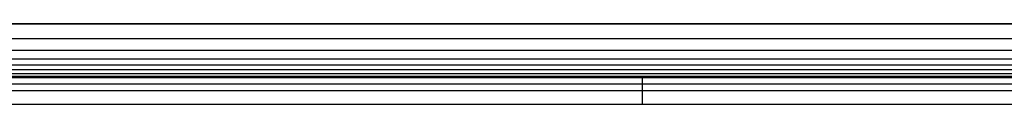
# Model space of a CAD drawing. Header units: millimetres. Extents: x -964 to -364, y -6 to 234.
# Tile 214 of 256: x -511 to -438, y 0 to 6. Entities that reach past the tile are written whole.
import ezdxf

# ---------------------------------------------------------------- set-up
doc = ezdxf.new("R2010")
doc.units = ezdxf.units.MM
doc.layers.add('Layer 01', color=18, linetype='Continuous', true_color=0x000000)

msp = doc.modelspace()

# ---------------------------------------------------------------- linework, layer by layer
at = {"layer": 'Layer 01'}
for p, q in [((-964.093, 6, 15), (-364.093, 6, 15)), ((-564.093, 2, 5), (-374.733, 2, 5)), ((-464.593, 0), (-464.593, 2)), ((-464.093, 2), (-464.093, 2, 10)), ((-365.093, 1), (-564.093, 1)), ((-564.093, 0, 5), (-374.733, 0, 5)), ((-464.093, 0, 10), (-464.093, 0))]:
    msp.add_line(p, q, dxfattribs=at)
for points, degree in [([(-964.093, 6, 16), (-664.093, 6, 16), (-364.093, 6, 16)], 2), ([(-964.093, 6, 14), (-664.093, 6, 14), (-364.093, 6, 14)], 2), ([(-364.093, 6, 16), (-464.093, 6, 16), (-564.093, 6, 16)], 2), ([(-564.093, 6, 14), (-497.426, 6, 14), (-430.76, 6, 14), (-364.093, 6, 14)], 3), ([(-364.093, 4.877, 13.926), (-464.093, 4.877, 13.926), (-564.093, 4.877, 13.926)], 2), ([(-364.093, 4.007, 13.728), (-464.093, 4.007, 13.728), (-564.093, 4.007, 13.728)], 2), ([(-364.093, 3.373, 13.441), (-464.093, 3.373, 13.441), (-564.093, 3.373, 13.441)], 2), ([(-364.093, 2.914, 13.086), (-464.093, 2.914, 13.086), (-564.093, 2.914, 13.086)], 2), ([(-364.093, 2.559, 12.627), (-464.093, 2.559, 12.627), (-564.093, 2.559, 12.627)], 2), ([(-364.093, 2.272, 11.993), (-464.093, 2.272, 11.993), (-564.093, 2.272, 11.993)], 2), ([(-364.093, 2.074, 11.123), (-464.093, 2.074, 11.123), (-564.093, 2.074, 11.123)], 2), ([(-364.093, 2, 10), (-430.76, 2, 10), (-497.426, 2, 10), (-564.093, 2, 10)], 3), ([(-564.093, 2), (-464.593, 2), (-365.093, 2)], 2), ([(-364.093, 1.5, 14.5), (-464.093, 1.5, 14.5), (-564.093, 1.5, 14.5)], 2), ([(-564.093, 0, 10), (-464.093, 0, 10), (-364.093, 0, 10)], 2), ([(-564.093, 0), (-464.593, 0), (-365.093, 0)], 2)]:
    msp.add_open_spline(points, degree=degree, dxfattribs=at)

doc.saveas('drawing.dxf')
